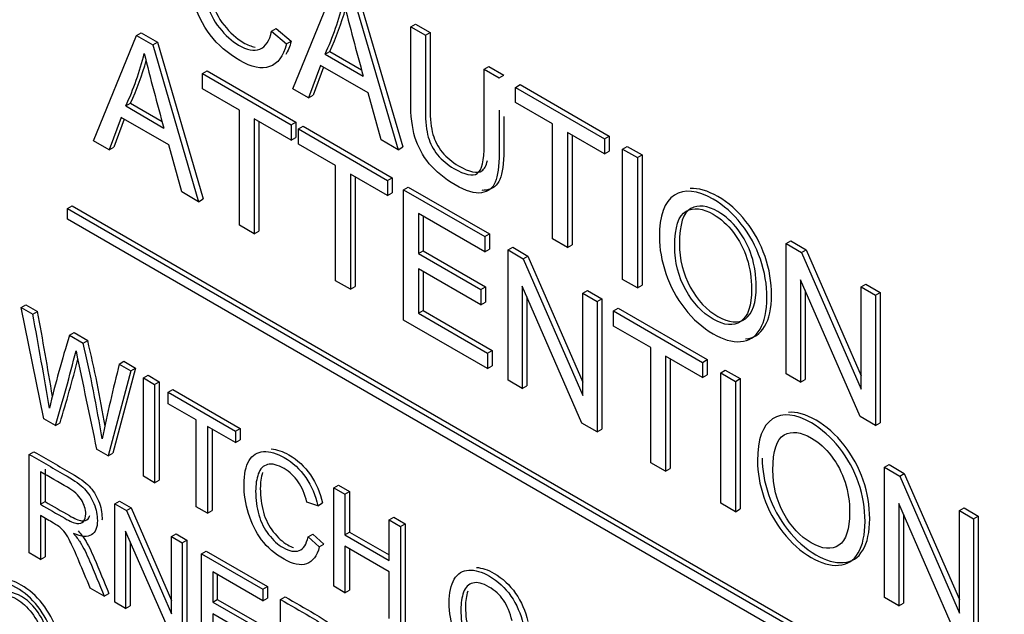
# Model space of a CAD drawing. Header units: inches. Extents: x 1 to 240, y -1 to 159.
# Tile 84 of 103: x 225.182 to 225.929, y 126.43 to 126.881. Entities that reach past the tile are written whole.
import ezdxf

# ---------------------------------------------------------------- set-up
doc = ezdxf.new("R2010")
doc.units = ezdxf.units.IN
doc.header["$MEASUREMENT"] = 0
doc.layers.add('Default', color=7, linetype='Continuous')
doc.layers.add('LAB20180', color=7, linetype='Continuous')

# ---------------------------------------------------------------- blocks, each defined once
blk = doc.blocks.new('SE1')
at = {"layer": 'LAB20180', "color": 7, "linetype": 'Continuous'}
for p, q in [((225.38917, 126.82847), (225.4218, 126.9084)), ((225.43433, 126.90117), (225.46902, 126.78237)), ((225.43787, 126.90321), (225.47255, 126.78441)), ((225.47864, 126.87559), (225.48218, 126.87763)), ((225.47864, 126.87559), (225.48986, 126.86911)), ((225.48218, 126.87763), (225.4934, 126.87115)), ((225.23796, 126.78904), (225.27065, 126.86901)), ((225.27065, 126.86901), (225.27419, 126.87105)), ((225.27065, 126.86901), (225.28313, 126.86181)), ((225.27419, 126.87105), (225.28666, 126.86385)), ((225.37317, 126.8723), (225.3767, 126.87434)), ((225.37317, 126.8723), (225.38439, 126.86253)), ((225.3767, 126.87434), (225.38792, 126.86457)), ((225.48986, 126.86911), (225.4934, 126.87115)), ((225.28313, 126.86181), (225.28666, 126.86385)), ((225.28313, 126.86181), (225.31781, 126.74295)), ((225.28666, 126.86385), (225.32135, 126.74499)), ((225.38439, 126.86253), (225.38792, 126.86457)), ((225.41372, 126.85487), (225.41725, 126.85691)), ((225.41372, 126.85487), (225.44265, 126.83817)), ((225.41725, 126.85691), (225.44134, 126.84301)), ((225.41024, 126.84622), (225.40107, 126.8216)), ((225.41253, 126.84491), (225.40461, 126.82364)), ((225.44629, 126.82541), (225.41024, 126.84622)), ((225.53445, 126.84336), (225.53799, 126.84541)), ((225.53799, 126.84541), (225.54926, 126.83889)), ((225.3206, 126.84017), (225.32414, 126.84222)), ((225.3206, 126.8286), (225.3206, 126.84017)), ((225.3206, 126.84017), (225.38809, 126.80121)), ((225.32414, 126.84222), (225.39162, 126.80325)), ((225.53445, 126.84336), (225.54573, 126.83685)), ((225.54573, 126.83685), (225.54926, 126.83889)), ((225.5582, 126.82965), (225.56174, 126.83169)), ((225.56174, 126.83169), (225.62922, 126.79273)), ((225.34873, 126.81236), (225.3206, 126.8286)), ((225.40107, 126.8216), (225.38917, 126.82847)), ((225.40107, 126.8216), (225.40461, 126.82364)), ((225.45614, 126.7898), (225.44629, 126.82541)), ((225.5582, 126.81808), (225.5582, 126.82965)), ((225.5582, 126.82965), (225.62569, 126.79069)), ((225.26251, 126.81551), (225.26605, 126.81755)), ((225.26251, 126.81551), (225.29144, 126.79881)), ((225.26605, 126.81755), (225.29013, 126.80365)), ((225.58628, 126.80187), (225.5582, 126.81808)), ((225.34873, 126.72509), (225.34873, 126.81236)), ((225.25909, 126.80677), (225.24987, 126.78217)), ((225.26137, 126.80545), (225.2534, 126.78421)), ((225.29509, 126.78599), (225.25909, 126.80677)), ((225.38809, 126.78964), (225.35995, 126.80588)), ((225.35995, 126.80588), (225.35995, 126.71861)), ((225.36349, 126.80384), (225.36349, 126.72066)), ((225.38809, 126.80121), (225.39162, 126.80325)), ((225.38809, 126.80121), (225.38809, 126.78964)), ((225.39162, 126.80325), (225.39162, 126.79168)), ((225.3935, 126.79809), (225.39703, 126.80013)), ((225.39703, 126.80013), (225.46458, 126.76113)), ((225.58628, 126.71467), (225.58628, 126.80187)), ((225.3935, 126.78651), (225.3935, 126.79809)), ((225.3935, 126.79809), (225.46104, 126.75909)), ((225.62569, 126.77911), (225.59755, 126.79536)), ((225.59755, 126.79536), (225.59755, 126.70816)), ((225.60109, 126.79332), (225.60109, 126.7102)), ((225.62569, 126.79069), (225.62922, 126.79273)), ((225.62922, 126.79273), (225.62922, 126.78116)), ((225.24987, 126.78217), (225.23796, 126.78904)), ((225.30494, 126.75038), (225.29509, 126.78599)), ((225.38809, 126.78964), (225.39162, 126.79168)), ((225.42163, 126.77027), (225.3935, 126.78651)), ((225.46902, 126.78237), (225.45614, 126.7898)), ((225.62569, 126.79069), (225.62569, 126.77911)), ((225.24987, 126.78217), (225.2534, 126.78421)), ((225.46902, 126.78237), (225.47255, 126.78441)), ((225.62569, 126.77911), (225.62922, 126.78116)), ((225.63936, 126.7828), (225.64289, 126.78484)), ((225.63936, 126.68402), (225.63936, 126.7828)), ((225.63936, 126.7828), (225.65058, 126.77632)), ((225.64289, 126.78484), (225.65411, 126.77836)), ((225.65058, 126.77632), (225.65411, 126.77836)), ((225.65411, 126.77836), (225.65411, 126.67959)), ((225.42163, 126.683), (225.42163, 126.77027)), ((225.65058, 126.77632), (225.65058, 126.67755)), ((225.46104, 126.74752), (225.43291, 126.76376)), ((225.43291, 126.76376), (225.43291, 126.67649)), ((225.43644, 126.76172), (225.43644, 126.67853)), ((225.46104, 126.75909), (225.46458, 126.76113)), ((225.46104, 126.75909), (225.46104, 126.74752)), ((225.46458, 126.76113), (225.46458, 126.74956)), ((225.31781, 126.74295), (225.30494, 126.75038)), ((225.46104, 126.74752), (225.46458, 126.74956)), ((225.47329, 126.75202), (225.47682, 126.75406)), ((225.47329, 126.65318), (225.47329, 126.75202)), ((225.47329, 126.75202), (225.53497, 126.71641)), ((225.47682, 126.75406), (225.5385, 126.71845)), ((225.31781, 126.74295), (225.32135, 126.74499)), ((225.21823, 126.73772), (225.22177, 126.73976)), ((225.21823, 126.72956), (225.21823, 126.73772)), ((225.21823, 126.73772), (225.92534, 126.32947)), ((225.22177, 126.73976), (225.92887, 126.33152)), ((225.53497, 126.70484), (225.48451, 126.73397)), ((225.48451, 126.73397), (225.48451, 126.70359)), ((225.92534, 126.32131), (225.21823, 126.72956)), ((225.48804, 126.73193), (225.48804, 126.70563)), ((225.35995, 126.71861), (225.34873, 126.72509)), ((225.35995, 126.71861), (225.36349, 126.72066)), ((225.53497, 126.71641), (225.5385, 126.71845)), ((225.5385, 126.71845), (225.5385, 126.70688)), ((225.53497, 126.71641), (225.53497, 126.70484)), ((225.59755, 126.70816), (225.58628, 126.71467)), ((225.76351, 126.71112), (225.76705, 126.71316)), ((225.76351, 126.61234), (225.76351, 126.71112)), ((225.76351, 126.71112), (225.77513, 126.70441)), ((225.76705, 126.71316), (225.77866, 126.70645)), ((225.48451, 126.70359), (225.48804, 126.70563)), ((225.48451, 126.70359), (225.53172, 126.67633)), ((225.48804, 126.70563), (225.53525, 126.67837)), ((225.53497, 126.70484), (225.5385, 126.70688)), ((225.55245, 126.70632), (225.55599, 126.70836)), ((225.55245, 126.60748), (225.55245, 126.70632)), ((225.55245, 126.70632), (225.56401, 126.69964)), ((225.55599, 126.70836), (225.56755, 126.70168)), ((225.59755, 126.70816), (225.60109, 126.7102)), ((225.77513, 126.70441), (225.77866, 126.70645)), ((225.77513, 126.70441), (225.82035, 126.60064)), ((225.77866, 126.70645), (225.82035, 126.61079)), ((225.56401, 126.69964), (225.56755, 126.70168)), ((225.56401, 126.69964), (225.60929, 126.59584)), ((225.56755, 126.70168), (225.60929, 126.60598)), ((225.53172, 126.66469), (225.48451, 126.69195)), ((225.48451, 126.69195), (225.48451, 126.65834)), ((225.48804, 126.68991), (225.48804, 126.66038)), ((225.43291, 126.67649), (225.42163, 126.683)), ((225.65058, 126.67755), (225.63936, 126.68402)), ((225.81961, 126.57996), (225.77433, 126.68376)), ((225.77433, 126.68376), (225.77433, 126.6061)), ((225.43291, 126.67649), (225.43644, 126.67853)), ((225.53172, 126.67633), (225.53525, 126.67837)), ((225.53172, 126.67633), (225.53172, 126.66469)), ((225.53525, 126.67837), (225.53525, 126.66673)), ((225.60855, 126.57509), (225.56327, 126.67896)), ((225.56327, 126.67896), (225.56327, 126.60123)), ((225.60929, 126.6735), (225.61282, 126.67554)), ((225.60929, 126.59584), (225.60929, 126.6735)), ((225.60929, 126.6735), (225.62016, 126.66722)), ((225.61282, 126.67554), (225.6237, 126.66926)), ((225.65058, 126.67755), (225.65411, 126.67959)), ((225.77787, 126.67565), (225.77787, 126.60814)), ((225.82035, 126.6783), (225.82388, 126.68034)), ((225.82035, 126.60064), (225.82035, 126.6783)), ((225.82035, 126.6783), (225.83123, 126.67202)), ((225.82388, 126.68034), (225.83476, 126.67406)), ((225.83123, 126.67202), (225.83476, 126.67406)), ((225.83476, 126.67406), (225.83476, 126.57529)), ((225.53172, 126.66469), (225.53525, 126.66673)), ((225.56681, 126.67085), (225.56681, 126.60327)), ((225.62016, 126.66722), (225.6237, 126.66926)), ((225.62016, 126.66722), (225.62016, 126.56838)), ((225.6237, 126.66926), (225.6237, 126.57042)), ((225.83123, 126.67202), (225.83123, 126.57325)), ((225.18325, 126.66278), (225.18678, 126.66482)), ((225.20034, 126.57827), (225.18325, 126.66278)), ((225.18325, 126.66278), (225.19203, 126.65771)), ((225.18678, 126.66482), (225.19556, 126.65975)), ((225.19203, 126.65771), (225.19556, 126.65975)), ((225.48451, 126.65834), (225.48804, 126.66038)), ((225.48451, 126.65834), (225.53696, 126.62806)), ((225.48804, 126.66038), (225.54049, 126.6301)), ((225.63258, 126.66005), (225.63612, 126.66209)), ((225.63258, 126.64848), (225.63258, 126.66005)), ((225.63258, 126.66005), (225.70007, 126.62109)), ((225.63612, 126.66209), (225.7036, 126.62313)), ((225.53696, 126.61642), (225.47329, 126.65318)), ((225.21983, 126.64166), (225.22337, 126.6437)), ((225.22337, 126.6437), (225.2337, 126.63774)), ((225.66071, 126.63224), (225.63258, 126.64848)), ((225.21983, 126.64166), (225.23016, 126.6357)), ((225.23016, 126.6357), (225.2337, 126.63774)), ((225.53696, 126.62806), (225.54049, 126.6301)), ((225.54049, 126.6301), (225.54049, 126.61846)), ((225.66071, 126.54497), (225.66071, 126.63224)), ((225.25762, 126.61984), (225.26115, 126.62188)), ((225.26115, 126.62188), (225.26998, 126.61679)), ((225.53696, 126.62806), (225.53696, 126.61642)), ((225.70007, 126.60952), (225.67199, 126.62573)), ((225.67199, 126.62573), (225.67199, 126.53846)), ((225.67553, 126.62368), (225.67553, 126.5405)), ((225.70007, 126.62109), (225.7036, 126.62313)), ((225.70007, 126.62109), (225.70007, 126.60952)), ((225.7036, 126.62313), (225.7036, 126.61156)), ((225.26644, 126.61475), (225.24914, 126.5501)), ((225.26998, 126.61679), (225.25268, 126.55214)), ((225.25762, 126.61984), (225.26644, 126.61475)), ((225.26644, 126.61475), (225.26998, 126.61679)), ((225.53696, 126.61642), (225.54049, 126.61846)), ((225.71374, 126.6132), (225.71727, 126.61524)), ((225.71727, 126.61524), (225.72855, 126.60873)), ((225.27587, 126.60931), (225.2794, 126.61135)), ((225.27587, 126.53466), (225.27587, 126.60931)), ((225.27587, 126.60931), (225.28439, 126.60439)), ((225.2794, 126.61135), (225.28792, 126.60643)), ((225.28439, 126.60439), (225.28792, 126.60643)), ((225.28792, 126.60643), (225.28792, 126.53179)), ((225.56327, 126.60123), (225.55245, 126.60748)), ((225.70007, 126.60952), (225.7036, 126.61156)), ((225.71374, 126.51436), (225.71374, 126.6132)), ((225.71374, 126.6132), (225.72501, 126.60669)), ((225.72501, 126.60669), (225.72855, 126.60873)), ((225.72501, 126.60669), (225.72501, 126.50785)), ((225.72855, 126.60873), (225.72855, 126.50989)), ((225.77433, 126.6061), (225.76351, 126.61234)), ((225.77433, 126.6061), (225.77787, 126.60814)), ((225.28439, 126.60439), (225.28439, 126.52974)), ((225.29467, 126.59845), (225.29821, 126.60049)), ((225.29467, 126.5897), (225.29467, 126.59845)), ((225.29467, 126.59845), (225.34572, 126.56898)), ((225.29821, 126.60049), (225.34925, 126.57102)), ((225.56327, 126.60123), (225.56681, 126.60327)), ((225.31593, 126.57743), (225.29467, 126.5897)), ((225.2092, 126.57315), (225.20034, 126.57827)), ((225.31593, 126.51153), (225.31593, 126.57743)), ((225.83123, 126.57325), (225.81961, 126.57996)), ((225.2092, 126.57315), (225.21274, 126.57519)), ((225.34572, 126.56023), (225.32446, 126.57251)), ((225.32446, 126.57251), (225.32446, 126.50661)), ((225.32799, 126.57047), (225.32799, 126.50865)), ((225.34572, 126.56898), (225.34925, 126.57102)), ((225.34572, 126.56898), (225.34572, 126.56023)), ((225.34925, 126.57102), (225.34925, 126.56227)), ((225.62016, 126.56838), (225.60855, 126.57509)), ((225.62016, 126.56838), (225.6237, 126.57042)), ((225.83123, 126.57325), (225.83476, 126.57529)), ((225.34572, 126.56023), (225.34925, 126.56227)), ((225.24914, 126.5501), (225.2404, 126.55514)), ((225.18938, 126.55128), (225.19292, 126.55332)), ((225.18938, 126.47659), (225.18938, 126.55128)), ((225.24914, 126.5501), (225.25268, 126.55214)), ((225.2014, 126.54017), (225.2014, 126.51548)), ((225.67199, 126.53846), (225.66071, 126.54497)), ((225.67199, 126.53846), (225.67553, 126.5405)), ((225.83789, 126.54152), (225.84142, 126.54356)), ((225.83789, 126.44268), (225.83789, 126.54152)), ((225.83789, 126.54152), (225.84951, 126.53481)), ((225.84142, 126.54356), (225.85304, 126.53685)), ((225.19786, 126.53813), (225.19786, 126.51343)), ((225.28439, 126.52974), (225.27587, 126.53466)), ((225.28439, 126.52974), (225.28792, 126.53179)), ((225.84951, 126.53481), (225.85304, 126.53685)), ((225.84951, 126.53481), (225.89478, 126.43101)), ((225.85304, 126.53685), (225.89478, 126.44115)), ((225.42026, 126.52594), (225.42379, 126.52798)), ((225.42026, 126.4513), (225.42026, 126.52594)), ((225.42026, 126.52594), (225.42874, 126.52105)), ((225.42379, 126.52798), (225.43227, 126.52309)), ((225.42874, 126.52105), (225.43227, 126.52309)), ((225.42874, 126.52105), (225.42874, 126.49039)), ((225.43227, 126.52309), (225.43227, 126.49243)), ((225.19786, 126.51343), (225.2014, 126.51548)), ((225.2542, 126.51386), (225.25773, 126.5159)), ((225.2542, 126.43916), (225.2542, 126.51386)), ((225.2542, 126.51386), (225.26298, 126.50879)), ((225.25773, 126.5159), (225.26651, 126.51083)), ((225.26298, 126.50879), (225.26651, 126.51083)), ((225.26298, 126.50879), (225.29715, 126.43037)), ((225.26651, 126.51083), (225.29715, 126.44052)), ((225.32446, 126.50661), (225.31593, 126.51153)), ((225.40825, 126.5124), (225.3999, 126.51494)), ((225.40825, 126.5124), (225.41179, 126.51444)), ((225.72501, 126.50785), (225.71374, 126.51436)), ((225.72501, 126.50785), (225.72855, 126.50989)), ((225.89399, 126.41029), (225.84877, 126.51413)), ((225.84877, 126.51413), (225.84877, 126.4364)), ((225.89478, 126.50867), (225.89832, 126.51071)), ((225.89478, 126.43101), (225.89478, 126.50867)), ((225.89478, 126.50867), (225.9056, 126.50242)), ((225.89832, 126.51071), (225.90914, 126.50446)), ((225.19786, 126.50484), (225.19786, 126.47169)), ((225.2014, 126.50279), (225.2014, 126.47373)), ((225.32446, 126.50661), (225.32799, 126.50865)), ((225.46243, 126.50159), (225.46597, 126.50363)), ((225.46243, 126.47093), (225.46243, 126.50159)), ((225.46243, 126.50159), (225.47096, 126.49667)), ((225.46597, 126.50363), (225.47449, 126.49871)), ((225.8523, 126.50601), (225.8523, 126.43844)), ((225.9056, 126.50242), (225.90914, 126.50446)), ((225.9056, 126.50242), (225.9056, 126.40358)), ((225.90914, 126.50446), (225.90914, 126.40562)), ((225.47096, 126.49667), (225.47449, 126.49871)), ((225.47096, 126.49667), (225.47096, 126.42203)), ((225.47449, 126.49871), (225.47449, 126.42407)), ((225.29659, 126.41469), (225.26237, 126.49318)), ((225.26237, 126.49318), (225.26237, 126.43444)), ((225.29715, 126.48906), (225.30068, 126.4911)), ((225.29715, 126.43037), (225.29715, 126.48906)), ((225.29715, 126.48906), (225.30537, 126.48431)), ((225.30068, 126.4911), (225.3089, 126.48635)), ((225.30537, 126.48431), (225.3089, 126.48635)), ((225.3089, 126.48635), (225.3089, 126.41166)), ((225.4008, 126.48867), (225.40434, 126.49071)), ((225.4008, 126.48867), (225.40933, 126.48127)), ((225.40434, 126.49071), (225.41286, 126.48331)), ((225.42874, 126.49039), (225.43227, 126.49243)), ((225.42874, 126.49039), (225.46243, 126.47093)), ((225.43227, 126.49243), (225.46243, 126.47501)), ((225.26591, 126.48507), (225.26591, 126.43649)), ((225.30537, 126.48431), (225.30537, 126.40962)), ((225.40933, 126.48127), (225.41286, 126.48331)), ((225.46243, 126.46218), (225.42874, 126.48164)), ((225.42874, 126.48164), (225.42874, 126.44641)), ((225.43227, 126.4796), (225.43227, 126.44845)), ((225.19786, 126.47169), (225.18938, 126.47659)), ((225.19786, 126.47169), (225.2014, 126.47373)), ((225.31992, 126.47591), (225.32345, 126.47796)), ((225.31992, 126.40122), (225.31992, 126.47591)), ((225.31992, 126.47591), (225.36652, 126.449)), ((225.32345, 126.47796), (225.37006, 126.45105)), ((225.36652, 126.44026), (225.32844, 126.46225)), ((225.32844, 126.46225), (225.32844, 126.43929)), ((225.33197, 126.46021), (225.33197, 126.44133)), ((225.46243, 126.42695), (225.46243, 126.46218)), ((225.24619, 126.44379), (225.23552, 126.44995)), ((225.36652, 126.449), (225.37006, 126.45105)), ((225.36652, 126.449), (225.36652, 126.44026)), ((225.37006, 126.45105), (225.37006, 126.4423)), ((225.42874, 126.44641), (225.42026, 126.4513)), ((225.24619, 126.44379), (225.24973, 126.44583)), ((225.36652, 126.44026), (225.37006, 126.4423)), ((225.37991, 126.44128), (225.38344, 126.44332)), ((225.42874, 126.44641), (225.43227, 126.44845)), ((225.84877, 126.4364), (225.83789, 126.44268)), ((225.26237, 126.43444), (225.2542, 126.43916)), ((225.26237, 126.43444), (225.26591, 126.43649)), ((225.32844, 126.43929), (225.33197, 126.44133)), ((225.32844, 126.43929), (225.36411, 126.41869)), ((225.33197, 126.44133), (225.36765, 126.42073)), ((225.37991, 126.36658), (225.37991, 126.44128)), ((225.84877, 126.4364), (225.8523, 126.43844)), ((225.36411, 126.40989), (225.32844, 126.43049)), ((225.32844, 126.43049), (225.32844, 126.4051))]:
    blk.add_line(p, q, dxfattribs=at)
for centre, radius, start, end in [((225.22476, 126.94328), 0.20861, 334.92647, 346.56887), ((227.54474, 127.42423), 2.18226, 194.03981, 195.57842), ((225.2283, 126.94532), 0.20861, 334.92647, 344.44296), ((225.07031, 126.90539), 0.21217, 334.93861, 346.38172), ((227.13303, 127.3144), 1.9124, 193.88628, 195.64063), ((225.07385, 126.90743), 0.21217, 334.93861, 344.2961), ((221.32123, 125.94159), 3.94033, 9.54861, 10.50131), ((221.31769, 125.93955), 3.94033, 9.44623, 10.50131), ((226.02485, 126.39052), 0.84328, 162.6736, 166.57887), ((224.23885, 126.40149), 1.0186, 9.13436, 13.29305), ((224.24238, 126.40353), 1.0186, 9.55973, 13.29305), ((223.97422, 126.94324), 1.28925, 343.31798, 345.9294), ((249.64681, 131.70065), 24.94291, 191.729872, 191.905103), ((223.97775, 126.94529), 1.28925, 343.31798, 345.5489), ((226.91751, 126.20667), 1.71054, 166.02225, 167.96992)]:
    blk.add_arc(centre, radius, start, end, dxfattribs=at)
for points, knots in [([(225.38439, 126.86253), (225.38205, 126.85316), (225.37778, 126.84747), (225.36548, 126.84327), (225.3579, 126.84488), (225.33979, 126.85533), (225.33233, 126.86174), (225.32652, 126.86944), (225.32075, 126.87708), (225.31639, 126.88594), (225.31337, 126.89591), (225.31037, 126.9058), (225.30887, 126.91554), (225.30887, 126.9352), (225.31058, 126.94322), (225.31399, 126.94888), (225.3174, 126.95451), (225.3222, 126.95762), (225.32846, 126.95795), (225.33479, 126.95829), (225.34167, 126.95631), (225.35779, 126.947), (225.36497, 126.9403), (225.37077, 126.93194), (225.37662, 126.92354), (225.38068, 126.91412), (225.38302, 126.9037)], [0, 0, 0, 0, 0.104376, 0.104376, 0.208752, 0.208752, 0.317142, 0.317142, 0.317142, 0.409738, 0.409738, 0.409738, 0.508627, 0.508627, 0.616505, 0.616505, 0.616505, 0.708763, 0.708763, 0.708763, 0.799096, 0.799096, 0.902432, 0.902432, 0.902432, 1, 1, 1, 1]), ([(225.37191, 126.90709), (225.36998, 126.91537), (225.36707, 126.92231), (225.36331, 126.92777), (225.35952, 126.93328), (225.35477, 126.93763), (225.34247, 126.94474), (225.33695, 126.94608), (225.3325, 126.94503), (225.32807, 126.94398), (225.32499, 126.94082), (225.32322, 126.93566), (225.32147, 126.93053), (225.32049, 126.92481), (225.32049, 126.90988), (225.32157, 126.90196), (225.32368, 126.89443), (225.32576, 126.88697), (225.32909, 126.88039), (225.33359, 126.8747), (225.33804, 126.86906), (225.34293, 126.86464), (225.35443, 126.858), (225.35984, 126.85698), (225.36861, 126.86033), (225.37157, 126.86493), (225.37317, 126.8723)], [0, 0, 0, 0, 0.096945, 0.096945, 0.096945, 0.187413, 0.187413, 0.290421, 0.290421, 0.290421, 0.385578, 0.385578, 0.385578, 0.479008, 0.479008, 0.599806, 0.599806, 0.599806, 0.694434, 0.694434, 0.694434, 0.783273, 0.783273, 0.891636, 0.891636, 1, 1, 1, 1]), ([(225.32744, 126.93944), (225.32719, 126.93889), (225.32696, 126.93831), (225.32676, 126.9377), (225.325, 126.93257), (225.32402, 126.92685), (225.32402, 126.91192), (225.3251, 126.904), (225.32721, 126.89647), (225.3293, 126.88901), (225.33262, 126.88243), (225.33712, 126.87674), (225.34158, 126.87111), (225.34646, 126.86668), (225.35485, 126.86183), (225.35783, 126.86066), (225.36055, 126.86017)], [0.3743643, 0.3743643, 0.3743643, 0.3743643, 0.3855782, 0.3855782, 0.3855782, 0.4790078, 0.4790078, 0.5998055, 0.5998055, 0.5998055, 0.6944339, 0.6944339, 0.6944339, 0.7832726, 0.7832726, 0.8382753, 0.8382753, 0.8382753, 0.8382753]), ([(225.54573, 126.81235), (225.54573, 126.80151), (225.54573, 126.79068), (225.54573, 126.77984), (225.54573, 126.76984), (225.54476, 126.76251), (225.54282, 126.75784), (225.54087, 126.75313), (225.53736, 126.75041), (225.52722, 126.7489), (225.52061, 126.75094), (225.50438, 126.76031), (225.49783, 126.76567), (225.49276, 126.77175), (225.48767, 126.77786), (225.48405, 126.78461), (225.48189, 126.79191), (225.47974, 126.79914), (225.47864, 126.80805), (225.47864, 126.81857), (225.47864, 126.83758), (225.47864, 126.85658), (225.47864, 126.87559)], [0.0984817, 0.0984817, 0.0984817, 0.0984817, 0.2291611, 0.2291611, 0.2291611, 0.3257754, 0.3257754, 0.3257754, 0.4157748, 0.4157748, 0.5057741, 0.5057741, 0.59267, 0.59267, 0.59267, 0.6694549, 0.6694549, 0.6694549, 0.7708462, 0.7708462, 0.7708462, 1, 1, 1, 1]), ([(225.48986, 126.86911), (225.48986, 126.85013), (225.48986, 126.83114), (225.48986, 126.81216), (225.48986, 126.80355), (225.49054, 126.79684), (225.49197, 126.79194), (225.49336, 126.78713), (225.49567, 126.78263), (225.49903, 126.77852), (225.50241, 126.77438), (225.50655, 126.77089), (225.5197, 126.7633), (225.52563, 126.76205), (225.53269, 126.76665), (225.53445, 126.77399), (225.53445, 126.78641), (225.53445, 126.8054), (225.53445, 126.82438), (225.53445, 126.84336)], [0, 0, 0, 0, 0.272314, 0.272314, 0.272314, 0.364418, 0.364418, 0.364418, 0.424903, 0.424903, 0.424903, 0.493173, 0.493173, 0.610438, 0.610438, 0.727704, 0.727704, 0.727704, 1, 1, 1, 1]), ([(225.4934, 126.87115), (225.4934, 126.85217), (225.4934, 126.83318), (225.4934, 126.8142), (225.4934, 126.80559), (225.49408, 126.79888), (225.4955, 126.79398), (225.4969, 126.78918), (225.4992, 126.78467), (225.50256, 126.78056), (225.50595, 126.77642), (225.51008, 126.77294), (225.52324, 126.76534), (225.52916, 126.76409), (225.53453, 126.76759), (225.53589, 126.77016), (225.53677, 126.7741)], [0, 0, 0, 0, 0.2723136, 0.2723136, 0.2723136, 0.3644183, 0.3644183, 0.3644183, 0.4249026, 0.4249026, 0.4249026, 0.4931733, 0.4931733, 0.6104384, 0.6104384, 0.6715427, 0.6715427, 0.6715427, 0.6715427]), ([(225.54926, 126.80766), (225.54926, 126.79907), (225.54926, 126.79047), (225.54926, 126.78188), (225.54926, 126.77188), (225.5483, 126.76455), (225.54636, 126.75988), (225.5444, 126.75517), (225.54089, 126.75245), (225.53489, 126.75155), (225.5339, 126.75151), (225.53286, 126.75156)], [0.1255315, 0.1255315, 0.1255315, 0.1255315, 0.2291611, 0.2291611, 0.2291611, 0.3257754, 0.3257754, 0.3257754, 0.4157748, 0.4157748, 0.4324067, 0.4324067, 0.4324067, 0.4324067]), ([(225.66726, 126.71598), (225.66726, 126.73236), (225.67108, 126.74291), (225.67865, 126.74788), (225.6862, 126.75282), (225.69608, 126.75169), (225.71601, 126.74018), (225.72308, 126.73394), (225.7294, 126.72595), (225.73574, 126.71792), (225.74056, 126.70905), (225.74386, 126.69938), (225.74719, 126.68965), (225.74882, 126.67988), (225.74882, 126.66002), (225.74711, 126.65206), (225.74358, 126.64621), (225.74006, 126.64038), (225.73515, 126.6372), (225.72239, 126.63641), (225.71544, 126.63845), (225.70001, 126.64736), (225.69283, 126.65374), (225.68019, 126.66998), (225.67541, 126.67886), (225.66891, 126.69813), (225.66726, 126.7073), (225.66726, 126.71598)], [0, 0, 0, 0, 0.133447, 0.133447, 0.133447, 0.256218, 0.256218, 0.337096, 0.337096, 0.337096, 0.41739, 0.41739, 0.41739, 0.505072, 0.505072, 0.593922, 0.593922, 0.593922, 0.671214, 0.671214, 0.748505, 0.748505, 0.832337, 0.832337, 0.916168, 0.916168, 1, 1, 1, 1]), ([(225.73249, 126.63886), (225.73878, 126.6393), (225.74363, 126.64247), (225.74711, 126.64825), (225.75064, 126.6541), (225.75235, 126.66206), (225.75235, 126.68192), (225.75072, 126.69169), (225.7474, 126.70142), (225.7441, 126.71109), (225.73928, 126.71997), (225.73293, 126.72799), (225.72661, 126.73598), (225.71955, 126.74223), (225.70372, 126.75136), (225.69673, 126.75341), (225.69073, 126.75287)], [0.3295105, 0.3295105, 0.3295105, 0.3295105, 0.4060777, 0.4060777, 0.4060777, 0.4949283, 0.4949283, 0.5826099, 0.5826099, 0.5826099, 0.662904, 0.662904, 0.662904, 0.7437817, 0.7437817, 0.8246126, 0.8246126, 0.8246126, 0.8246126]), ([(225.68247, 126.71102), (225.68247, 126.72582), (225.68535, 126.73471), (225.69107, 126.73775), (225.69683, 126.74081), (225.70372, 126.73999), (225.71733, 126.73213), (225.72238, 126.72754), (225.7269, 126.72167), (225.73145, 126.71576), (225.73487, 126.70911), (225.73954, 126.69445), (225.74073, 126.68679), (225.74073, 126.66607), (225.73797, 126.6579), (225.73248, 126.65414), (225.72701, 126.65039), (225.72, 126.65101), (225.7032, 126.66071), (225.69628, 126.66816), (225.69073, 126.67817), (225.68521, 126.68814), (225.68247, 126.69912), (225.68247, 126.71102)], [0, 0, 0, 0, 0.145082, 0.145082, 0.145082, 0.256708, 0.256708, 0.335643, 0.335643, 0.335643, 0.420871, 0.420871, 0.506099, 0.506099, 0.640927, 0.640927, 0.640927, 0.756995, 0.756995, 0.870725, 0.870725, 0.870725, 1, 1, 1, 1]), ([(225.67894, 126.70898), (225.67894, 126.69708), (225.68167, 126.68609), (225.6872, 126.67613), (225.69275, 126.66612), (225.69967, 126.65867), (225.71647, 126.64897), (225.72347, 126.64835), (225.72894, 126.6521), (225.73443, 126.65586), (225.7372, 126.66403), (225.7372, 126.68475), (225.736, 126.69241), (225.73133, 126.70707), (225.72792, 126.71371), (225.72336, 126.71963), (225.71885, 126.7255), (225.71379, 126.73009), (225.70018, 126.73795), (225.69329, 126.73877), (225.68754, 126.73571), (225.68181, 126.73267), (225.67894, 126.72378), (225.67894, 126.70898)], [0, 0, 0, 0, 0.129275, 0.129275, 0.129275, 0.243005, 0.243005, 0.359073, 0.359073, 0.359073, 0.493901, 0.493901, 0.579129, 0.579129, 0.664357, 0.664357, 0.664357, 0.743292, 0.743292, 0.854918, 0.854918, 0.854918, 1, 1, 1, 1]), ([(225.74523, 126.54839), (225.74523, 126.53971), (225.74678, 126.53057), (225.75007, 126.52094), (225.75338, 126.51127), (225.75819, 126.50243), (225.76448, 126.49427), (225.77081, 126.48608), (225.77798, 126.47977), (225.79341, 126.47086), (225.80032, 126.46882), (225.80674, 126.46922), (225.81312, 126.46961), (225.81807, 126.47273), (225.82502, 126.48451), (225.82679, 126.49243), (225.82679, 126.51229), (225.8252, 126.52206), (225.82183, 126.53179), (225.81847, 126.54149), (225.81366, 126.55027), (225.80737, 126.55829), (225.80105, 126.56635), (225.79393, 126.57263), (225.7781, 126.58176), (225.7711, 126.58377), (225.76507, 126.58317)], [0, 0, 0, 0, 0.0817102, 0.0817102, 0.0817102, 0.1621112, 0.1621112, 0.1621112, 0.2471893, 0.2471893, 0.32563, 0.32563, 0.32563, 0.4117349, 0.4117349, 0.4978399, 0.4978399, 0.5828118, 0.5828118, 0.5828118, 0.6629108, 0.6629108, 0.6629108, 0.7435016, 0.7435016, 0.8251695, 0.8251695, 0.8251695, 0.8251695]), ([(225.7417, 126.54635), (225.7417, 126.56266), (225.74551, 126.57328), (225.75309, 126.57818), (225.76069, 126.5831), (225.77052, 126.58206), (225.79039, 126.57058), (225.79751, 126.5643), (225.80383, 126.55625), (225.81013, 126.54822), (225.81494, 126.53945), (225.8183, 126.52975), (225.82167, 126.52001), (225.82325, 126.51025), (225.82325, 126.49039), (225.82149, 126.48246), (225.81454, 126.47069), (225.80958, 126.46757), (225.80321, 126.46717), (225.79678, 126.46678), (225.78988, 126.46882), (225.77445, 126.47773), (225.76727, 126.48404), (225.76095, 126.49223), (225.75465, 126.50038), (225.74984, 126.50923), (225.74654, 126.5189), (225.74325, 126.52853), (225.7417, 126.53767), (225.7417, 126.54635)], [0, 0, 0, 0, 0.133276, 0.133276, 0.133276, 0.256498, 0.256498, 0.337089, 0.337089, 0.337089, 0.417188, 0.417188, 0.417188, 0.50216, 0.50216, 0.588265, 0.588265, 0.67437, 0.67437, 0.67437, 0.752811, 0.752811, 0.837889, 0.837889, 0.837889, 0.91829, 0.91829, 0.91829, 1, 1, 1, 1]), ([(225.75332, 126.53938), (225.75332, 126.52748), (225.75611, 126.51646), (225.76163, 126.5065), (225.76718, 126.49649), (225.77405, 126.48907), (225.7909, 126.47934), (225.79791, 126.47872), (225.80884, 126.48621), (225.81158, 126.49443), (225.81158, 126.51515), (225.81044, 126.52278), (225.8081, 126.53011), (225.80576, 126.53747), (225.80229, 126.54405), (225.7978, 126.55), (225.79328, 126.55597), (225.78823, 126.56046), (225.77462, 126.56832), (225.76773, 126.56914), (225.76197, 126.56608), (225.75625, 126.56304), (225.75332, 126.55418), (225.75332, 126.53938)], [0, 0, 0, 0, 0.12936, 0.12936, 0.12936, 0.25362, 0.25362, 0.379572, 0.379572, 0.505523, 0.505523, 0.58514, 0.58514, 0.58514, 0.664225, 0.664225, 0.664225, 0.743181, 0.743181, 0.854837, 0.854837, 0.854837, 1, 1, 1, 1]), ([(225.40933, 126.48127), (225.40752, 126.47421), (225.40429, 126.46991), (225.39499, 126.46673), (225.38931, 126.46792), (225.37563, 126.47583), (225.36995, 126.4807), (225.36125, 126.49227), (225.35794, 126.49896), (225.35566, 126.50649), (225.35339, 126.51397), (225.35221, 126.52135), (225.35221, 126.53621), (225.35351, 126.54227), (225.35867, 126.55082), (225.36233, 126.55313), (225.36706, 126.55337), (225.37181, 126.55362), (225.37705, 126.55213), (225.38918, 126.54513), (225.39465, 126.54003), (225.39904, 126.53372), (225.40346, 126.52737), (225.40653, 126.52025), (225.40825, 126.5124)], [0, 0, 0, 0, 0.101114, 0.101114, 0.202228, 0.202228, 0.305918, 0.305918, 0.409608, 0.409608, 0.409608, 0.503661, 0.503661, 0.606265, 0.606265, 0.708868, 0.708868, 0.708868, 0.799519, 0.799519, 0.90253, 0.90253, 0.90253, 1, 1, 1, 1]), ([(225.37293, 126.5554), (225.37704, 126.55514), (225.3815, 126.55365), (225.39272, 126.54717), (225.39819, 126.54207), (225.40258, 126.53576), (225.40699, 126.52941), (225.41006, 126.52229), (225.41179, 126.51444)], [0.7234414, 0.7234414, 0.7234414, 0.7234414, 0.7995185, 0.7995185, 0.9025304, 0.9025304, 0.9025304, 1, 1, 1, 1]), ([(225.18938, 126.55128), (225.19891, 126.54578), (225.20843, 126.54028), (225.21796, 126.53478), (225.22373, 126.53145), (225.22812, 126.52827), (225.23113, 126.52519), (225.2341, 126.52214), (225.23651, 126.51835), (225.23832, 126.51393), (225.24013, 126.50949), (225.24098, 126.50523), (225.24098, 126.49584), (225.23952, 126.49221), (225.23358, 126.48839), (225.22898, 126.48871), (225.22278, 126.49135)], [0, 0, 0, 0, 0.318057, 0.318057, 0.318057, 0.46663, 0.46663, 0.46663, 0.573882, 0.573882, 0.573882, 0.693773, 0.693773, 0.846886, 0.846886, 1, 1, 1, 1]), ([(225.19292, 126.55332), (225.20244, 126.54782), (225.21197, 126.54232), (225.22149, 126.53682), (225.22726, 126.53349), (225.23165, 126.53031), (225.23466, 126.52723), (225.23764, 126.52419), (225.24004, 126.5204), (225.24185, 126.51597), (225.24367, 126.51153), (225.24452, 126.50728), (225.24452, 126.50257), (225.2445, 126.50201), (225.24447, 126.50146)], [0, 0, 0, 0, 0.3180571, 0.3180571, 0.3180571, 0.4666304, 0.4666304, 0.4666304, 0.573882, 0.573882, 0.573882, 0.6937728, 0.6937728, 0.7107041, 0.7107041, 0.7107041, 0.7107041]), ([(225.3999, 126.51494), (225.39839, 126.52122), (225.3962, 126.52646), (225.39052, 126.53471), (225.3869, 126.53804), (225.37761, 126.54341), (225.37343, 126.54443), (225.37012, 126.54361), (225.36676, 126.54278), (225.36444, 126.54043), (225.36306, 126.53655), (225.3617, 126.53273), (225.36104, 126.52833), (225.36104, 126.51705), (225.36186, 126.51106), (225.36345, 126.50537), (225.36503, 126.49973), (225.36754, 126.49476), (225.37089, 126.49049), (225.37428, 126.48617), (225.37795, 126.48288), (225.38669, 126.47784), (225.39073, 126.47709), (225.39405, 126.47836), (225.39739, 126.47964), (225.39964, 126.48308), (225.4008, 126.48867)], [0, 0, 0, 0, 0.09187, 0.09187, 0.183741, 0.183741, 0.29031, 0.29031, 0.29031, 0.385621, 0.385621, 0.385621, 0.479058, 0.479058, 0.599864, 0.599864, 0.599864, 0.694259, 0.694259, 0.694259, 0.781957, 0.781957, 0.887765, 0.887765, 0.887765, 1, 1, 1, 1]), ([(225.19786, 126.51343), (225.20399, 126.5099), (225.21011, 126.50636), (225.21624, 126.50282), (225.22015, 126.50056), (225.22321, 126.49925), (225.22545, 126.4989), (225.22763, 126.49856), (225.22932, 126.4991), (225.23048, 126.50046), (225.23163, 126.50182), (225.23216, 126.50377), (225.23216, 126.50973), (225.23109, 126.51329), (225.22885, 126.51681), (225.22661, 126.52034), (225.22312, 126.52355), (225.2183, 126.52633), (225.21149, 126.53026), (225.20467, 126.5342), (225.19786, 126.53813)], [0, 0, 0, 0, 0.228448, 0.228448, 0.228448, 0.344465, 0.344465, 0.344465, 0.424837, 0.424837, 0.424837, 0.49916, 0.49916, 0.606852, 0.606852, 0.606852, 0.745962, 0.745962, 0.745962, 1, 1, 1, 1]), ([(225.36626, 126.53759), (225.36513, 126.534), (225.36457, 126.52994), (225.36457, 126.51909), (225.36539, 126.5131), (225.36698, 126.50741), (225.36856, 126.50177), (225.37107, 126.4968), (225.37443, 126.49253), (225.37782, 126.48821), (225.38149, 126.48492), (225.38695, 126.48177), (225.38838, 126.4811), (225.38974, 126.48063)], [0.3936961, 0.3936961, 0.3936961, 0.3936961, 0.4790575, 0.4790575, 0.599864, 0.599864, 0.599864, 0.6942594, 0.6942594, 0.6942594, 0.7819566, 0.7819566, 0.8152547, 0.8152547, 0.8152547, 0.8152547]), ([(225.2014, 126.51548), (225.20752, 126.51194), (225.21365, 126.5084), (225.21977, 126.50487), (225.22369, 126.5026), (225.22675, 126.50129), (225.22898, 126.50094), (225.23117, 126.5006), (225.23286, 126.50114), (225.23402, 126.50251), (225.23461, 126.5032), (225.23504, 126.50406), (225.23531, 126.50505)], [0, 0, 0, 0, 0.2284477, 0.2284477, 0.2284477, 0.3444648, 0.3444648, 0.3444648, 0.4248373, 0.4248373, 0.4248373, 0.4630758, 0.4630758, 0.4630758, 0.4630758]), ([(225.23552, 126.44995), (225.23266, 126.45678), (225.22981, 126.46362), (225.22695, 126.47045), (225.22448, 126.47637), (225.22239, 126.48098), (225.2208, 126.48429), (225.21919, 126.48763), (225.21774, 126.49008), (225.21516, 126.49346), (225.21387, 126.49485), (225.21254, 126.49602), (225.21161, 126.49683), (225.21, 126.49783), (225.2078, 126.4991), (225.20449, 126.50101), (225.20117, 126.50292), (225.19786, 126.50484)], [0, 0, 0, 0, 0.307386, 0.307386, 0.307386, 0.515959, 0.515959, 0.515959, 0.616495, 0.616495, 0.717031, 0.717031, 0.717031, 0.808506, 0.808506, 0.808506, 1, 1, 1, 1]), ([(225.22278, 126.49135), (225.22502, 126.48876), (225.22674, 126.48652), (225.22794, 126.48464), (225.23053, 126.48058), (225.23281, 126.47582), (225.235, 126.47062), (225.23878, 126.46168), (225.24246, 126.45273), (225.24619, 126.44379)], [0, 0, 0, 0, 0.159936, 0.159936, 0.159936, 0.452575, 0.452575, 0.452575, 1, 1, 1, 1]), ([(225.22631, 126.49339), (225.22855, 126.4908), (225.23027, 126.48857), (225.23148, 126.48668), (225.23407, 126.48262), (225.23634, 126.47786), (225.23854, 126.47266), (225.24231, 126.46373), (225.246, 126.45477), (225.24973, 126.44583)], [0, 0, 0, 0, 0.159936, 0.159936, 0.159936, 0.452575, 0.452575, 0.452575, 1, 1, 1, 1]), ([(225.52855, 126.46555), (225.53266, 126.4653), (225.53708, 126.46382), (225.54834, 126.45732), (225.55377, 126.45225), (225.5582, 126.44591), (225.5626, 126.43962), (225.56569, 126.43244), (225.56741, 126.42459)], [0.7235, 0.7235, 0.7235, 0.7235, 0.7998764, 0.7998764, 0.9025175, 0.9025175, 0.9025175, 1, 1, 1, 1]), ([(225.1968, 126.3706), (225.19749, 126.37057), (225.19818, 126.37058), (225.19886, 126.37062), (225.20372, 126.37089), (225.20744, 126.37321), (225.21009, 126.3777), (225.21271, 126.38215), (225.21405, 126.38813), (225.21405, 126.40314), (225.21275, 126.41052), (225.21026, 126.41785), (225.20777, 126.42521), (225.20411, 126.43189), (225.19455, 126.44397), (225.18922, 126.44874), (225.17818, 126.45511), (225.17365, 126.45662), (225.16963, 126.45676)], [0.3145325, 0.3145325, 0.3145325, 0.3145325, 0.3255659, 0.3255659, 0.3255659, 0.406371, 0.406371, 0.406371, 0.4951353, 0.4951353, 0.5827315, 0.5827315, 0.5827315, 0.6634265, 0.6634265, 0.7441214, 0.7441214, 0.8123331, 0.8123331, 0.8123331, 0.8123331]), ([(225.56495, 126.39142), (225.56314, 126.38436), (225.55991, 126.38006), (225.55062, 126.37688), (225.54494, 126.37807), (225.53125, 126.38598), (225.52557, 126.39085), (225.52122, 126.39664), (225.51685, 126.40247), (225.51352, 126.40913), (225.51128, 126.41664), (225.50905, 126.42411), (225.50784, 126.4315), (225.50784, 126.44636), (225.50913, 126.45242), (225.51429, 126.46097), (225.51795, 126.46328), (225.52269, 126.46353), (225.52744, 126.46377), (225.53263, 126.46231), (225.54481, 126.45528), (225.55023, 126.45021), (225.55466, 126.44387), (225.55907, 126.43757), (225.56215, 126.4304), (225.56387, 126.42255)], [0, 0, 0, 0, 0.104784, 0.104784, 0.209567, 0.209567, 0.317021, 0.317021, 0.317021, 0.409636, 0.409636, 0.409636, 0.50368, 0.50368, 0.606274, 0.606274, 0.708868, 0.708868, 0.708868, 0.799876, 0.799876, 0.902518, 0.902518, 0.902518, 1, 1, 1, 1]), ([(225.14884, 126.42841), (225.14884, 126.44073), (225.15172, 126.44876), (225.15749, 126.45244), (225.16324, 126.4561), (225.17062, 126.45539), (225.18568, 126.4467), (225.19102, 126.44193), (225.20057, 126.42985), (225.20423, 126.42317), (225.20673, 126.41581), (225.20921, 126.40848), (225.21051, 126.4011), (225.21051, 126.38609), (225.20918, 126.3801), (225.20655, 126.37566), (225.2039, 126.37116), (225.20018, 126.36885), (225.19532, 126.36857), (225.19049, 126.3683), (225.18529, 126.36974), (225.17363, 126.37648), (225.16821, 126.3813), (225.16343, 126.38748), (225.15867, 126.39365), (225.15504, 126.40033), (225.15254, 126.40764), (225.15005, 126.41492), (225.14884, 126.42185), (225.14884, 126.42841)], [0, 0, 0, 0, 0.133385, 0.133385, 0.133385, 0.255879, 0.255879, 0.336574, 0.336574, 0.417268, 0.417268, 0.417268, 0.504865, 0.504865, 0.593629, 0.593629, 0.593629, 0.674434, 0.674434, 0.674434, 0.752821, 0.752821, 0.837841, 0.837841, 0.837841, 0.918243, 0.918243, 0.918243, 1, 1, 1, 1]), ([(225.55552, 126.42509), (225.55402, 126.43137), (225.55182, 126.43662), (225.54614, 126.44486), (225.54253, 126.44819), (225.53323, 126.45356), (225.52906, 126.45458), (225.52574, 126.45376), (225.52238, 126.45293), (225.52002, 126.4506), (225.51868, 126.4467), (225.51736, 126.44284), (225.51666, 126.43848), (225.51666, 126.4272), (225.51748, 126.42121), (225.51907, 126.41552), (225.52065, 126.40988), (225.52316, 126.40491), (225.52652, 126.40064), (225.52991, 126.39632), (225.53357, 126.39303), (225.54231, 126.38799), (225.54636, 126.38724), (225.55298, 126.38978), (225.55527, 126.39323), (225.55643, 126.39882)], [0, 0, 0, 0, 0.092496, 0.092496, 0.184992, 0.184992, 0.290309, 0.290309, 0.290309, 0.385664, 0.385664, 0.385664, 0.479089, 0.479089, 0.59988, 0.59988, 0.59988, 0.694276, 0.694276, 0.694276, 0.782596, 0.782596, 0.891298, 0.891298, 1, 1, 1, 1]), ([(225.15766, 126.42307), (225.15766, 126.41412), (225.15977, 126.4058), (225.16812, 126.39064), (225.17333, 126.3851), (225.18603, 126.37777), (225.19132, 126.3773), (225.19549, 126.3801), (225.19965, 126.3829), (225.20169, 126.38915), (225.20169, 126.40475), (225.20083, 126.41057), (225.19902, 126.41613), (225.19722, 126.42168), (225.19468, 126.42664), (225.19128, 126.43109), (225.18783, 126.43561), (225.184, 126.43907), (225.17372, 126.44501), (225.16855, 126.44555), (225.16421, 126.44329), (225.15984, 126.44102), (225.15766, 126.4343), (225.15766, 126.42307)], [0, 0, 0, 0, 0.118868, 0.118868, 0.237736, 0.237736, 0.359047, 0.359047, 0.359047, 0.498029, 0.498029, 0.585163, 0.585163, 0.585163, 0.663854, 0.663854, 0.663854, 0.742023, 0.742023, 0.854492, 0.854492, 0.854492, 1, 1, 1, 1]), ([(225.1612, 126.42511), (225.1612, 126.43634), (225.16337, 126.44306), (225.16774, 126.44533), (225.17209, 126.44759), (225.17725, 126.44705), (225.18754, 126.44111), (225.19136, 126.43765), (225.19481, 126.43313), (225.19821, 126.42869), (225.20076, 126.42372), (225.20256, 126.41817), (225.20437, 126.41261), (225.20523, 126.40679), (225.20523, 126.39119), (225.20318, 126.38494), (225.19903, 126.38215), (225.19485, 126.37934), (225.18956, 126.37981), (225.17686, 126.38714), (225.17166, 126.39268), (225.16331, 126.40784), (225.1612, 126.41616), (225.1612, 126.42511)], [0, 0, 0, 0, 0.145508, 0.145508, 0.145508, 0.257977, 0.257977, 0.336146, 0.336146, 0.336146, 0.414837, 0.414837, 0.414837, 0.501971, 0.501971, 0.640953, 0.640953, 0.640953, 0.762264, 0.762264, 0.881132, 0.881132, 1, 1, 1, 1]), ([(225.38344, 126.44332), (225.39086, 126.43904), (225.39828, 126.43475), (225.4057, 126.43047), (225.41073, 126.42756), (225.41456, 126.42501), (225.41723, 126.42277), (225.42094, 126.41966), (225.42407, 126.41604), (225.4267, 126.41194), (225.43009, 126.40664), (225.43264, 126.4009), (225.43436, 126.39474), (225.43607, 126.3886), (225.4369, 126.38219), (225.4369, 126.36987), (225.4363, 126.36515), (225.43518, 126.36142), (225.43475, 126.35999), (225.43426, 126.35871), (225.43373, 126.35757)], [0, 0, 0, 0, 0.1503528, 0.1503528, 0.1503528, 0.2286734, 0.2286734, 0.2286734, 0.3006634, 0.3006634, 0.3006634, 0.3925467, 0.3925467, 0.3925467, 0.4980701, 0.4980701, 0.5878437, 0.5878437, 0.5878437, 0.6148573, 0.6148573, 0.6148573, 0.6148573]), ([(225.52187, 126.44767), (225.52078, 126.44408), (225.5202, 126.44007), (225.5202, 126.42924), (225.52101, 126.42325), (225.52261, 126.41756), (225.52418, 126.41192), (225.5267, 126.40695), (225.53005, 126.40268), (225.53344, 126.39836), (225.53711, 126.39507), (225.54254, 126.39194), (225.54397, 126.39127), (225.54533, 126.3908)], [0.3941895, 0.3941895, 0.3941895, 0.3941895, 0.4790888, 0.4790888, 0.5998805, 0.5998805, 0.5998805, 0.6942755, 0.6942755, 0.6942755, 0.7825959, 0.7825959, 0.8166213, 0.8166213, 0.8166213, 0.8166213]), ([(225.37991, 126.44128), (225.38733, 126.43699), (225.39474, 126.43271), (225.40216, 126.42843), (225.4072, 126.42552), (225.41103, 126.42296), (225.41369, 126.42073), (225.4174, 126.41762), (225.42054, 126.41399), (225.42316, 126.40989), (225.42655, 126.4046), (225.4291, 126.39886), (225.43082, 126.3927), (225.43254, 126.38656), (225.43336, 126.38015), (225.43336, 126.36783), (225.43276, 126.36311), (225.43164, 126.35938), (225.43052, 126.35564), (225.42902, 126.35289), (225.42721, 126.35105), (225.42542, 126.34924), (225.42346, 126.3481), (225.42131, 126.3477), (225.41919, 126.34731), (225.41404, 126.34777), (225.40715, 126.35086), (225.40324, 126.35312), (225.39546, 126.35761), (225.38768, 126.3621), (225.37991, 126.36658)], [0, 0, 0, 0, 0.150353, 0.150353, 0.150353, 0.228673, 0.228673, 0.228673, 0.300663, 0.300663, 0.300663, 0.392547, 0.392547, 0.392547, 0.49807, 0.49807, 0.587844, 0.587844, 0.587844, 0.658562, 0.658562, 0.658562, 0.715008, 0.715008, 0.715008, 0.778699, 0.842391, 0.842391, 0.842391, 1, 1, 1, 1])]:
    blk.add_open_spline(points, degree=3, knots=knots, dxfattribs=at)
blk.add_open_spline([(225.38792, 126.86457), (225.38692, 126.86054), (225.38555, 126.85719), (225.38384, 126.85451)], degree=3, dxfattribs=at)

msp = doc.modelspace()

# ---------------------------------------------------------------- block references
at = {"layer": 'Default'}
msp.add_blockref('SE1', (0, 0), dxfattribs=at)

doc.saveas('drawing.dxf')
